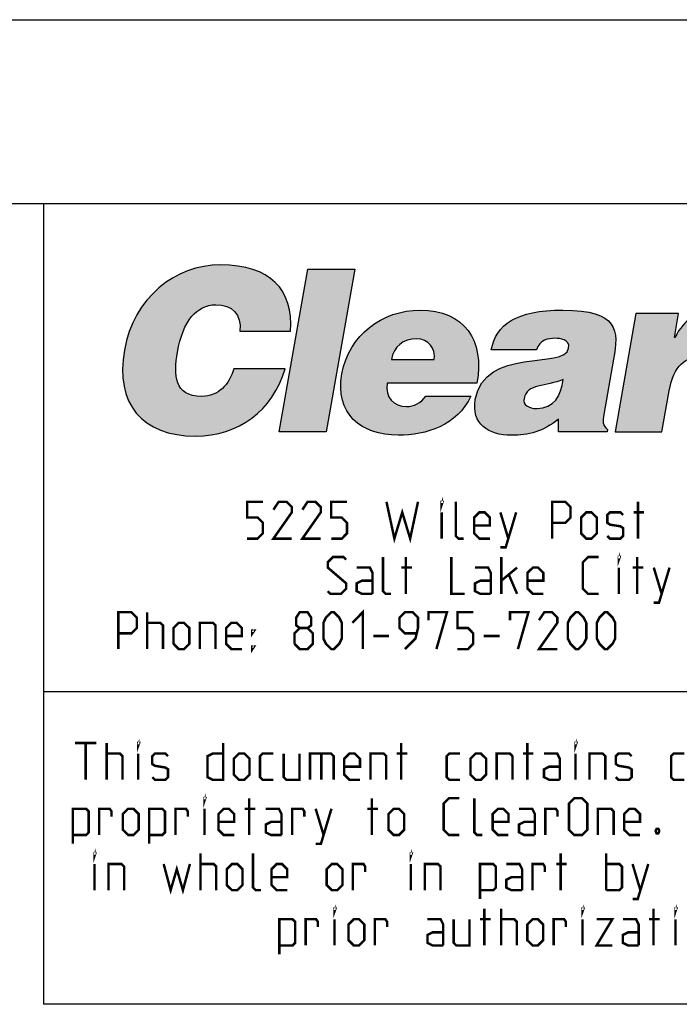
# Model space of a CAD drawing. Header units: inches. Extents: x 0 to 17, y 0 to 11.
# Tile 34 of 35: x 14.7 to 15.7, y 9.4 to 11. Entities that reach past the tile are written whole.
import ezdxf

# ---------------------------------------------------------------- set-up
doc = ezdxf.new("R2010")
doc.units = ezdxf.units.IN
doc.header["$LTSCALE"] = 0.935
doc.header["$MEASUREMENT"] = 0
doc.layers.get('0').update_dxf_attribs({"linetype": 'CONTINUOUS'})

msp = doc.modelspace()

# ---------------------------------------------------------------- hatches: boundary and pattern name
at = {"linetype": 'Continuous'}
h = msp.add_hatch(color=7, dxfattribs=at)
edge = h.paths.add_edge_path()
edge.add_spline(control_points=[(15.0203, 10.4922), (15.0226, 10.5197), (15.0081, 10.5356), (14.9808, 10.5356), (14.9503, 10.5356), (14.9273, 10.5095), (14.9183, 10.4583), (14.9117, 10.4211), (14.9136, 10.3861), (14.9578, 10.3861), (14.9858, 10.3861), (15.0025, 10.4057), (15.0102, 10.4311), (15.0102, 10.4311), (15.0938, 10.4311), (15.0938, 10.4311), (15.074, 10.3626), (15.0178, 10.3214), (14.9479, 10.3214), (14.8602, 10.3214), (14.8167, 10.3751), (14.8319, 10.4613), (14.847, 10.547), (14.9146, 10.6004), (14.9886, 10.6004), (15.0695, 10.6004), (15.1077, 10.5602), (15.1027, 10.4922), (15.1027, 10.4922), (15.0203, 10.4922), (15.0203, 10.4922)], knot_values=[0, 0, 0, 0, 1, 1, 1, 2, 2, 2, 3, 3, 3, 4, 4, 4, 5, 5, 5, 6, 6, 6, 7, 7, 7, 8, 8, 8, 9, 9, 9, 10, 10, 10, 10], degree=3, periodic=0)
h = msp.add_hatch(color=7, dxfattribs=at)
edge = h.paths.add_edge_path()
edge.add_spline(control_points=[(15.2672, 10.4465), (15.2708, 10.4671), (15.286, 10.48), (15.3088, 10.48), (15.3268, 10.48), (15.3399, 10.4642), (15.3367, 10.4465), (15.3367, 10.4465), (15.2672, 10.4465), (15.2672, 10.4465)], knot_values=[0, 0, 0, 0, 1, 1, 1, 2, 2, 2, 3, 3, 3, 3], degree=3, periodic=0)
edge = h.paths.add_edge_path()
edge.add_spline(control_points=[(15.4064, 10.4075), (15.4198, 10.4774), (15.3855, 10.5267), (15.3141, 10.5267), (15.2523, 10.5267), (15.1976, 10.4863), (15.1865, 10.423), (15.175, 10.3582), (15.2167, 10.3229), (15.2785, 10.3229), (15.3234, 10.3229), (15.3748, 10.3387), (15.3965, 10.3865), (15.3965, 10.3865), (15.3232, 10.3865), (15.3232, 10.3865), (15.3157, 10.3751), (15.3037, 10.3696), (15.2915, 10.3696), (15.2713, 10.3696), (15.2563, 10.3847), (15.2603, 10.4075), (15.2603, 10.4075), (15.4064, 10.4075), (15.4064, 10.4075)], knot_values=[0, 0, 0, 0, 1, 1, 1, 2, 2, 2, 3, 3, 3, 4, 4, 4, 5, 5, 5, 6, 6, 6, 7, 7, 7, 8, 8, 8, 8], degree=3, periodic=0)
edge = h.paths.add_edge_path()
edge.add_spline(control_points=[(15.5048, 10.3663), (15.4897, 10.3663), (15.4816, 10.3729), (15.4833, 10.3825), (15.4877, 10.4075), (15.5198, 10.4016), (15.547, 10.4138), (15.5442, 10.3872), (15.5316, 10.3663), (15.5048, 10.3663)], knot_values=[0, 0, 0, 0, 1, 1, 1, 2, 2, 2, 3, 3, 3, 3], degree=3, periodic=0)
edge = h.paths.add_edge_path()
edge.add_spline(control_points=[(15.6188, 10.3284), (15.6188, 10.3284), (15.6194, 10.3321), (15.6194, 10.3321), (15.611, 10.3401), (15.6115, 10.3457), (15.6135, 10.3567), (15.6135, 10.3567), (15.6294, 10.4469), (15.6294, 10.4469), (15.6375, 10.4929), (15.6379, 10.5267), (15.5467, 10.5267), (15.4705, 10.5267), (15.4372, 10.5028), (15.43, 10.462), (15.43, 10.462), (15.5036, 10.462), (15.5036, 10.462), (15.5084, 10.4786), (15.5231, 10.4808), (15.5338, 10.4808), (15.5419, 10.4808), (15.5585, 10.4789), (15.556, 10.4649), (15.5497, 10.4288), (15.4194, 10.4686), (15.4039, 10.381), (15.3969, 10.3409), (15.4261, 10.3229), (15.4625, 10.3229), (15.4912, 10.3229), (15.5143, 10.3287), (15.5396, 10.349), (15.5396, 10.349), (15.5396, 10.3284), (15.5396, 10.3284), (15.5396, 10.3284), (15.6188, 10.3284), (15.6188, 10.3284)], knot_values=[0, 0, 0, 0, 1, 1, 1, 2, 2, 2, 3, 3, 3, 4, 4, 4, 5, 5, 5, 6, 6, 6, 7, 7, 7, 8, 8, 8, 9, 9, 9, 10, 10, 10, 11, 11, 11, 12, 12, 12, 13, 13, 13, 13], degree=3, periodic=0)
edge = h.paths.add_edge_path()
edge.add_spline(control_points=[(15.6657, 10.5212), (15.6657, 10.5212), (15.7353, 10.5212), (15.7353, 10.5212), (15.7353, 10.5212), (15.7284, 10.4822), (15.7284, 10.4822), (15.7284, 10.4822), (15.7291, 10.4822), (15.7291, 10.4822), (15.7451, 10.5124), (15.7664, 10.5267), (15.7962, 10.5267), (15.7995, 10.5267), (15.8027, 10.526), (15.8059, 10.5257), (15.8059, 10.5257), (15.7925, 10.4491), (15.7925, 10.4491), (15.7874, 10.4498), (15.7821, 10.4513), (15.777, 10.4513), (15.7458, 10.4513), (15.7273, 10.4366), (15.72, 10.395), (15.72, 10.395), (15.7082, 10.3284), (15.7082, 10.3284), (15.7082, 10.3284), (15.6317, 10.3284), (15.6317, 10.3284), (15.6317, 10.3284), (15.6657, 10.5212), (15.6657, 10.5212)], knot_values=[0, 0, 0, 0, 1, 1, 1, 2, 2, 2, 3, 3, 3, 4, 4, 4, 5, 5, 5, 6, 6, 6, 7, 7, 7, 8, 8, 8, 9, 9, 9, 10, 10, 10, 11, 11, 11, 11], degree=3, periodic=0)
edge = h.paths.add_edge_path()
edge.add_spline(control_points=[(15.9605, 10.5356), (15.999, 10.5367), (16.007, 10.4984), (16.0007, 10.4623), (15.9929, 10.4185), (15.9724, 10.3861), (15.935, 10.3861), (15.8934, 10.3861), (15.8906, 10.4285), (15.8965, 10.4623), (15.9024, 10.4958), (15.9212, 10.5356), (15.9605, 10.5356)], knot_values=[0, 0, 0, 0, 1, 1, 1, 2, 2, 2, 3, 3, 3, 4, 4, 4, 4], degree=3, periodic=0)
edge = h.paths.add_edge_path()
edge.add_spline(control_points=[(15.9727, 10.6004), (15.8903, 10.6004), (15.8244, 10.5463), (15.8098, 10.4631), (15.7939, 10.3729), (15.8404, 10.3214), (15.9235, 10.3214), (16.0019, 10.3214), (16.0716, 10.3722), (16.0875, 10.4623), (16.0998, 10.5323), (16.0673, 10.6004), (15.9727, 10.6004)], knot_values=[0, 0, 0, 0, 1, 1, 1, 2, 2, 2, 3, 3, 3, 4, 4, 4, 4], degree=3, periodic=0)
edge = h.paths.add_edge_path()
edge.add_spline(control_points=[(16.1115, 10.5212), (16.1115, 10.5212), (16.1814, 10.5212), (16.1814, 10.5212), (16.1814, 10.5212), (16.1761, 10.491), (16.1761, 10.491), (16.1975, 10.5142), (16.2185, 10.5267), (16.2475, 10.5267), (16.2983, 10.5267), (16.317, 10.497), (16.3077, 10.4439), (16.3077, 10.4439), (16.2873, 10.3284), (16.2873, 10.3284), (16.2873, 10.3284), (16.2107, 10.3284), (16.2107, 10.3284), (16.2107, 10.3284), (16.2287, 10.4303), (16.2287, 10.4303), (16.2321, 10.4495), (16.2299, 10.4664), (16.2082, 10.4664), (16.1847, 10.4664), (16.1757, 10.4513), (16.1714, 10.4267), (16.1714, 10.4267), (16.154, 10.3284), (16.154, 10.3284), (16.154, 10.3284), (16.0775, 10.3284), (16.0775, 10.3284), (16.0775, 10.3284), (16.1115, 10.5212), (16.1115, 10.5212)], knot_values=[0, 0, 0, 0, 1, 1, 1, 2, 2, 2, 3, 3, 3, 4, 4, 4, 5, 5, 5, 6, 6, 6, 7, 7, 7, 8, 8, 8, 9, 9, 9, 10, 10, 10, 11, 11, 11, 12, 12, 12, 12], degree=3, periodic=0)
edge = h.paths.add_edge_path()
edge.add_spline(control_points=[(16.3957, 10.4465), (16.3993, 10.4671), (16.4145, 10.48), (16.4373, 10.48), (16.4553, 10.48), (16.4684, 10.4642), (16.4653, 10.4465), (16.4653, 10.4465), (16.3957, 10.4465), (16.3957, 10.4465)], knot_values=[0, 0, 0, 0, 1, 1, 1, 2, 2, 2, 3, 3, 3, 3], degree=3, periodic=0)
edge = h.paths.add_edge_path()
edge.add_spline(control_points=[(16.5349, 10.4075), (16.5484, 10.4774), (16.514, 10.5267), (16.4426, 10.5267), (16.3808, 10.5267), (16.3262, 10.4863), (16.315, 10.423), (16.3036, 10.3582), (16.3452, 10.3229), (16.407, 10.3229), (16.452, 10.3229), (16.5033, 10.3387), (16.525, 10.3865), (16.525, 10.3865), (16.4518, 10.3865), (16.4518, 10.3865), (16.4443, 10.3751), (16.4322, 10.3696), (16.4201, 10.3696), (16.3998, 10.3696), (16.3848, 10.3847), (16.3888, 10.4075), (16.3888, 10.4075), (16.5349, 10.4075), (16.5349, 10.4075)], knot_values=[0, 0, 0, 0, 1, 1, 1, 2, 2, 2, 3, 3, 3, 4, 4, 4, 5, 5, 5, 6, 6, 6, 7, 7, 7, 8, 8, 8, 8], degree=3, periodic=0)
h.paths.add_polyline_path([(15.0841, 10.3284), (15.1308, 10.5934), (15.2074, 10.5934), (15.1607, 10.3284)])

# ---------------------------------------------------------------- linework, layer by layer
at = {"color": 7, "linetype": 'Continuous'}
for p, q in [((0, 11), (17, 11)), ((16.7, 10.7), (0.3, 10.7)), ((14.7, 10.7), (14.7, 9.3955)), ((15.0841, 10.3284), (15.1308, 10.5934)), ((15.1308, 10.5934), (15.2074, 10.5934)), ((15.2074, 10.5934), (15.1607, 10.3284)), ((15.1607, 10.3284), (15.0841, 10.3284)), ((14.6993, 9.9053), (16.6999, 9.9053)), ((16.7, 9.3955), (14.7, 9.3955))]:
    msp.add_line(p, q, dxfattribs=at)
at = {"color": 7, "linetype": 'Continuous', "const_width": 0.004}
for points in [[(15.032, 10.1544), (15.0491, 10.1544), (15.0577, 10.163), (15.0577, 10.1801), (15.0491, 10.1887), (15.032, 10.1887), (15.032, 10.2144), (15.0577, 10.2144)], [(15.1048, 10.1544), (15.0748, 10.1544), (15.1048, 10.1972), (15.1048, 10.2058), (15.0963, 10.2144), (15.0834, 10.2144), (15.0748, 10.2015)], [(15.152, 10.1544), (15.122, 10.1544), (15.152, 10.1972), (15.152, 10.2058), (15.1434, 10.2144), (15.1305, 10.2144), (15.122, 10.2015)], [(15.1691, 10.1544), (15.1863, 10.1544), (15.1948, 10.163), (15.1948, 10.1801), (15.1863, 10.1887), (15.1691, 10.1887), (15.1691, 10.2144), (15.1948, 10.2144)], [(15.2591, 10.2144), (15.272, 10.1544), (15.2848, 10.1972), (15.2977, 10.1544), (15.3105, 10.2144)], [(15.3491, 10.2101), (15.3491, 10.2144), (15.3505, 10.2144), (15.3491, 10.2101)], [(15.3848, 10.1544), (15.3763, 10.1544), (15.372, 10.1587), (15.372, 10.2144)], [(15.5291, 10.1544), (15.5291, 10.2144), (15.5505, 10.2144), (15.5591, 10.2058), (15.5591, 10.1887), (15.5505, 10.1801), (15.5291, 10.1801)], [(15.6691, 10.1544), (15.6691, 10.2144)], [(15.3491, 10.1544), (15.3491, 10.1972)], [(15.4277, 10.1544), (15.4105, 10.1544), (15.402, 10.163), (15.402, 10.1887), (15.4105, 10.1972), (15.4191, 10.1972), (15.4277, 10.1887), (15.4277, 10.1758), (15.402, 10.1758)], [(15.4448, 10.1401), (15.4534, 10.1401), (15.4705, 10.1972)], [(15.4448, 10.1972), (15.4577, 10.1544)], [(15.5763, 10.163), (15.5763, 10.1887), (15.5848, 10.1972), (15.5934, 10.1972), (15.602, 10.1887), (15.602, 10.163), (15.5934, 10.1544), (15.5848, 10.1544), (15.5763, 10.163)], [(15.6191, 10.1587), (15.6234, 10.1544), (15.6405, 10.1544), (15.6448, 10.1587), (15.6448, 10.1715), (15.6405, 10.1744), (15.6234, 10.1772), (15.6191, 10.1801), (15.6191, 10.193), (15.6234, 10.1972), (15.6405, 10.1972), (15.6448, 10.193)], [(15.662, 10.1972), (15.6791, 10.1972)], [(15.1634, 10.0687), (15.1677, 10.0644), (15.1848, 10.0644), (15.1934, 10.073), (15.1934, 10.0815), (15.1634, 10.1072), (15.1634, 10.1158), (15.172, 10.1244), (15.1891, 10.1244), (15.1934, 10.1201)], [(15.2663, 10.0644), (15.2577, 10.0644), (15.2534, 10.0687), (15.2534, 10.1244)], [(15.2905, 10.0644), (15.2905, 10.1244)], [(15.3648, 10.1244), (15.3648, 10.0644), (15.3863, 10.0644)], [(15.4463, 10.0644), (15.4463, 10.1244)], [(15.6048, 10.0644), (15.5877, 10.0644), (15.5791, 10.073), (15.5791, 10.1158), (15.5877, 10.1244), (15.6048, 10.1244)], [(15.6377, 10.1201), (15.6377, 10.1244), (15.6391, 10.1244), (15.6377, 10.1201)], [(15.6677, 10.0644), (15.6677, 10.1244)], [(15.2363, 10.0644), (15.2363, 10.0987), (15.232, 10.1072), (15.2105, 10.1072)], [(15.2834, 10.1072), (15.3005, 10.1072)], [(15.4291, 10.0644), (15.4291, 10.0987), (15.4248, 10.1072), (15.4034, 10.1072)], [(15.4463, 10.0858), (15.472, 10.1072)], [(15.5148, 10.0644), (15.4977, 10.0644), (15.4891, 10.073), (15.4891, 10.0987), (15.4977, 10.1072), (15.5063, 10.1072), (15.5148, 10.0987), (15.5148, 10.0858), (15.4891, 10.0858)], [(15.6377, 10.0644), (15.6377, 10.1072)], [(15.6605, 10.1072), (15.6777, 10.1072)], [(15.6948, 10.0501), (15.7034, 10.0501), (15.7205, 10.1072)], [(15.6948, 10.1072), (15.7077, 10.0644)], [(15.4591, 10.0944), (15.472, 10.0644)], [(15.2363, 10.0644), (15.2191, 10.0644), (15.2105, 10.0687), (15.2105, 10.0815), (15.2191, 10.0858), (15.2363, 10.0858)], [(15.4291, 10.0644), (15.412, 10.0644), (15.4034, 10.0687), (15.4034, 10.0815), (15.412, 10.0858), (15.4291, 10.0858)], [(14.822, 9.9744), (14.822, 10.0344), (14.8434, 10.0344), (14.852, 10.0258), (14.852, 10.0087), (14.8434, 10.0001), (14.822, 10.0001)], [(14.8691, 9.9744), (14.8691, 10.0344)], [(15.1177, 10.0087), (15.112, 10.013), (15.112, 10.0258), (15.1177, 10.0344), (15.1305, 10.0344), (15.1363, 10.0258), (15.1363, 10.013), (15.1305, 10.0087), (15.1391, 10.0001), (15.1391, 9.983), (15.1305, 9.9744), (15.1177, 9.9744), (15.1091, 9.983)], [(15.1563, 9.9915), (15.1563, 10.0172), (15.1605, 10.0258), (15.1691, 10.0344), (15.1734, 10.0344), (15.182, 10.0258), (15.1863, 10.0172), (15.1863, 9.9915), (15.182, 9.983), (15.1734, 9.9744), (15.1691, 9.9744), (15.1605, 9.983), (15.1563, 9.9915)], [(15.2034, 10.0172), (15.2205, 10.0344), (15.2205, 9.9744)], [(15.2891, 9.9744), (15.3063, 9.9915), (15.3105, 10.0087), (15.3105, 10.0258), (15.302, 10.0344), (15.2891, 10.0344), (15.2805, 10.0258), (15.2805, 10.0087), (15.2891, 10.0001), (15.3077, 10.0001)], [(15.3277, 10.0215), (15.3277, 10.0344), (15.3577, 10.0344), (15.3405, 9.9744)], [(15.3748, 9.9744), (15.392, 9.9744), (15.4005, 9.983), (15.4005, 10.0001), (15.392, 10.0087), (15.3748, 10.0087), (15.3748, 10.0344), (15.4005, 10.0344)], [(15.4605, 10.0215), (15.4605, 10.0344), (15.4905, 10.0344), (15.4734, 9.9744)], [(15.5377, 9.9744), (15.5077, 9.9744), (15.5377, 10.0172), (15.5377, 10.0258), (15.5291, 10.0344), (15.5163, 10.0344), (15.5077, 10.0215)], [(15.5548, 9.9915), (15.5548, 10.0172), (15.5591, 10.0258), (15.5677, 10.0344), (15.572, 10.0344), (15.5805, 10.0258), (15.5848, 10.0172), (15.5848, 9.9915), (15.5805, 9.983), (15.572, 9.9744), (15.5677, 9.9744), (15.5591, 9.983), (15.5548, 9.9915)], [(15.602, 9.9915), (15.602, 10.0172), (15.6063, 10.0258), (15.6148, 10.0344), (15.6191, 10.0344), (15.6277, 10.0258), (15.632, 10.0172), (15.632, 9.9915), (15.6277, 9.983), (15.6191, 9.9744), (15.6148, 9.9744), (15.6063, 9.983), (15.602, 9.9915)], [(14.8691, 10.0172), (14.8905, 10.0172), (14.8948, 10.013), (14.8948, 9.9744)], [(14.912, 9.983), (14.912, 10.0087), (14.9205, 10.0172), (14.9291, 10.0172), (14.9377, 10.0087), (14.9377, 9.983), (14.9291, 9.9744), (14.9205, 9.9744), (14.912, 9.983)], [(14.9548, 9.9744), (14.9548, 10.0172), (14.9763, 10.0172), (14.9805, 10.013), (14.9805, 9.9744)], [(15.0234, 9.9744), (15.0063, 9.9744), (14.9977, 9.983), (14.9977, 10.0087), (15.0063, 10.0172), (15.0148, 10.0172), (15.0234, 10.0087), (15.0234, 9.9958), (14.9977, 9.9958)], [(15.0405, 10.0001), (15.0405, 10.0044), (15.0434, 10.0044), (15.0405, 10.0001)], [(15.1091, 9.983), (15.1091, 10.0001), (15.1177, 10.0087), (15.1305, 10.0087)], [(15.2377, 9.9958), (15.2634, 9.9958)], [(15.4177, 9.9958), (15.4434, 9.9958)], [(15.0405, 9.9744), (15.0405, 9.9787), (15.0434, 9.9787), (15.0405, 9.9744)], [(14.7516, 9.8214), (14.7859, 9.8214)], [(14.7687, 9.7614), (14.7687, 9.8214)], [(14.803, 9.7614), (14.803, 9.8214)], [(14.8544, 9.8171), (14.8544, 9.8214), (14.8559, 9.8214), (14.8544, 9.8171)], [(14.993, 9.8214), (14.993, 9.7614), (14.9759, 9.7614), (14.9673, 9.7657), (14.9673, 9.7999), (14.9759, 9.8042), (14.993, 9.8042)], [(15.283, 9.7614), (15.283, 9.8214)], [(15.4887, 9.7614), (15.4887, 9.8214)], [(15.5673, 9.8171), (15.5673, 9.8214), (15.5687, 9.8214), (15.5673, 9.8171)], [(14.803, 9.8042), (14.8244, 9.8042), (14.8287, 9.7999), (14.8287, 9.7614)], [(14.8544, 9.7614), (14.8544, 9.8042)], [(14.8773, 9.7657), (14.8816, 9.7614), (14.8987, 9.7614), (14.903, 9.7657), (14.903, 9.7785), (14.8987, 9.7814), (14.8816, 9.7842), (14.8773, 9.7871), (14.8773, 9.7999), (14.8816, 9.8042), (14.8987, 9.8042), (14.903, 9.7999)], [(15.0102, 9.7699), (15.0102, 9.7957), (15.0187, 9.8042), (15.0273, 9.8042), (15.0359, 9.7957), (15.0359, 9.7699), (15.0273, 9.7614), (15.0187, 9.7614), (15.0102, 9.7699)], [(15.0744, 9.7614), (15.0573, 9.7614), (15.053, 9.7657), (15.053, 9.7999), (15.0573, 9.8042), (15.0744, 9.8042)], [(15.0916, 9.8042), (15.0916, 9.7657), (15.0959, 9.7614), (15.1173, 9.7614), (15.1173, 9.8042)], [(15.1344, 9.7614), (15.1344, 9.8042), (15.1687, 9.8042), (15.173, 9.7999), (15.173, 9.7614)], [(15.153, 9.8042), (15.153, 9.7614)], [(15.2159, 9.7614), (15.1987, 9.7614), (15.1902, 9.7699), (15.1902, 9.7957), (15.1987, 9.8042), (15.2073, 9.8042), (15.2159, 9.7957), (15.2159, 9.7828), (15.1902, 9.7828)], [(15.233, 9.7614), (15.233, 9.8042), (15.2544, 9.8042), (15.2587, 9.7999), (15.2587, 9.7614)], [(15.2759, 9.8042), (15.293, 9.8042)], [(15.3787, 9.7614), (15.3616, 9.7614), (15.3573, 9.7657), (15.3573, 9.7999), (15.3616, 9.8042), (15.3787, 9.8042)], [(15.3959, 9.7699), (15.3959, 9.7957), (15.4044, 9.8042), (15.413, 9.8042), (15.4216, 9.7957), (15.4216, 9.7699), (15.413, 9.7614), (15.4044, 9.7614), (15.3959, 9.7699)], [(15.4387, 9.7614), (15.4387, 9.8042), (15.4602, 9.8042), (15.4644, 9.7999), (15.4644, 9.7614)], [(15.4816, 9.8042), (15.4987, 9.8042)], [(15.5416, 9.7614), (15.5416, 9.7957), (15.5373, 9.8042), (15.5159, 9.8042)], [(15.5673, 9.7614), (15.5673, 9.8042)], [(15.5902, 9.7614), (15.5902, 9.8042), (15.6116, 9.8042), (15.6159, 9.7999), (15.6159, 9.7614)], [(15.633, 9.7657), (15.6373, 9.7614), (15.6544, 9.7614), (15.6587, 9.7657), (15.6587, 9.7785), (15.6544, 9.7814), (15.6373, 9.7842), (15.633, 9.7871), (15.633, 9.7999), (15.6373, 9.8042), (15.6544, 9.8042), (15.6587, 9.7999)], [(15.7444, 9.7614), (15.7273, 9.7614), (15.723, 9.7657), (15.723, 9.7999), (15.7273, 9.8042), (15.7444, 9.8042)], [(15.5416, 9.7614), (15.5244, 9.7614), (15.5159, 9.7657), (15.5159, 9.7785), (15.5244, 9.7828), (15.5416, 9.7828)], [(14.9623, 9.7271), (14.9623, 9.7314), (14.9637, 9.7314), (14.9623, 9.7271)], [(15.0352, 9.6714), (15.0352, 9.7314)], [(15.2352, 9.6714), (15.2352, 9.7314)], [(15.378, 9.6714), (15.3609, 9.6714), (15.3523, 9.6799), (15.3523, 9.7228), (15.3609, 9.7314), (15.378, 9.7314)], [(15.4152, 9.6714), (15.4066, 9.6714), (15.4023, 9.6757), (15.4023, 9.7314)], [(15.5566, 9.6799), (15.5566, 9.7228), (15.5652, 9.7314), (15.578, 9.7314), (15.5866, 9.7228), (15.5866, 9.6799), (15.578, 9.6714), (15.5652, 9.6714), (15.5566, 9.6799)], [(14.748, 9.6571), (14.748, 9.7142), (14.7694, 9.7142), (14.7737, 9.7099), (14.7737, 9.6757), (14.7694, 9.6714), (14.748, 9.6714)], [(14.7909, 9.6714), (14.7909, 9.7142), (14.808, 9.7142), (14.8109, 9.7099), (14.8109, 9.7014)], [(14.8294, 9.6799), (14.8294, 9.7057), (14.838, 9.7142), (14.8466, 9.7142), (14.8552, 9.7057), (14.8552, 9.6799), (14.8466, 9.6714), (14.838, 9.6714), (14.8294, 9.6799)], [(14.8723, 9.6571), (14.8723, 9.7142), (14.8937, 9.7142), (14.898, 9.7099), (14.898, 9.6757), (14.8937, 9.6714), (14.8723, 9.6714)], [(14.9152, 9.6714), (14.9152, 9.7142), (14.9323, 9.7142), (14.9352, 9.7099), (14.9352, 9.7014)], [(14.9623, 9.6714), (14.9623, 9.7142)], [(15.0109, 9.6714), (14.9937, 9.6714), (14.9852, 9.6799), (14.9852, 9.7057), (14.9937, 9.7142), (15.0023, 9.7142), (15.0109, 9.7057), (15.0109, 9.6928), (14.9852, 9.6928)], [(15.028, 9.7142), (15.0452, 9.7142)], [(15.088, 9.6714), (15.088, 9.7057), (15.0837, 9.7142), (15.0623, 9.7142)], [(15.1052, 9.6714), (15.1052, 9.7142), (15.1223, 9.7142), (15.1252, 9.7099), (15.1252, 9.7014)], [(15.1437, 9.6571), (15.1523, 9.6571), (15.1694, 9.7142)], [(15.1437, 9.7142), (15.1566, 9.6714)], [(15.228, 9.7142), (15.2452, 9.7142)], [(15.2623, 9.6799), (15.2623, 9.7057), (15.2709, 9.7142), (15.2794, 9.7142), (15.288, 9.7057), (15.288, 9.6799), (15.2794, 9.6714), (15.2709, 9.6714), (15.2623, 9.6799)], [(15.458, 9.6714), (15.4409, 9.6714), (15.4323, 9.6799), (15.4323, 9.7057), (15.4409, 9.7142), (15.4494, 9.7142), (15.458, 9.7057), (15.458, 9.6928), (15.4323, 9.6928)], [(15.5009, 9.6714), (15.5009, 9.7057), (15.4966, 9.7142), (15.4752, 9.7142)], [(15.518, 9.6714), (15.518, 9.7142), (15.5352, 9.7142), (15.538, 9.7099), (15.538, 9.7014)], [(15.6037, 9.6714), (15.6037, 9.7142), (15.6252, 9.7142), (15.6294, 9.7099), (15.6294, 9.6714)], [(15.6723, 9.6714), (15.6552, 9.6714), (15.6466, 9.6799), (15.6466, 9.7057), (15.6552, 9.7142), (15.6637, 9.7142), (15.6723, 9.7057), (15.6723, 9.6928), (15.6466, 9.6928)], [(15.088, 9.6714), (15.0709, 9.6714), (15.0623, 9.6757), (15.0623, 9.6885), (15.0709, 9.6928), (15.088, 9.6928)], [(15.5009, 9.6714), (15.4837, 9.6714), (15.4752, 9.6757), (15.4752, 9.6885), (15.4837, 9.6928), (15.5009, 9.6928)], [(15.7023, 9.6814), (15.7037, 9.6785), (15.7037, 9.6771), (15.7023, 9.6742), (15.6994, 9.6742), (15.698, 9.6771), (15.698, 9.6785), (15.6994, 9.6814), (15.7023, 9.6814)], [(14.783, 9.6371), (14.783, 9.6414), (14.7844, 9.6414), (14.783, 9.6371)], [(14.9559, 9.5814), (14.9559, 9.6414)], [(15.0544, 9.5814), (15.0459, 9.5814), (15.0416, 9.5857), (15.0416, 9.6414)], [(15.2987, 9.6371), (15.2987, 9.6414), (15.3002, 9.6414), (15.2987, 9.6371)], [(15.543, 9.5814), (15.543, 9.6414)], [(15.6173, 9.5814), (15.6173, 9.6414)], [(14.783, 9.5814), (14.783, 9.6242)], [(14.8059, 9.5814), (14.8059, 9.6242), (14.8273, 9.6242), (14.8316, 9.6199), (14.8316, 9.5814)], [(14.8959, 9.6242), (14.9073, 9.5814), (14.9173, 9.6157), (14.9273, 9.5814), (14.9387, 9.6242)], [(14.9559, 9.6242), (14.9773, 9.6242), (14.9816, 9.6199), (14.9816, 9.5814)], [(14.9987, 9.5899), (14.9987, 9.6157), (15.0073, 9.6242), (15.0159, 9.6242), (15.0244, 9.6157), (15.0244, 9.5899), (15.0159, 9.5814), (15.0073, 9.5814), (14.9987, 9.5899)], [(15.0973, 9.5814), (15.0802, 9.5814), (15.0716, 9.5899), (15.0716, 9.6157), (15.0802, 9.6242), (15.0887, 9.6242), (15.0973, 9.6157), (15.0973, 9.6028), (15.0716, 9.6028)], [(15.1616, 9.5899), (15.1616, 9.6157), (15.1702, 9.6242), (15.1787, 9.6242), (15.1873, 9.6157), (15.1873, 9.5899), (15.1787, 9.5814), (15.1702, 9.5814), (15.1616, 9.5899)], [(15.2044, 9.5814), (15.2044, 9.6242), (15.2216, 9.6242), (15.2244, 9.6199), (15.2244, 9.6114)], [(15.2987, 9.5814), (15.2987, 9.6242)], [(15.3216, 9.5814), (15.3216, 9.6242), (15.343, 9.6242), (15.3473, 9.6199), (15.3473, 9.5814)], [(15.4116, 9.5671), (15.4116, 9.6242), (15.433, 9.6242), (15.4373, 9.6199), (15.4373, 9.5857), (15.433, 9.5814), (15.4116, 9.5814)], [(15.4802, 9.5814), (15.4802, 9.6157), (15.4759, 9.6242), (15.4544, 9.6242)], [(15.4973, 9.5814), (15.4973, 9.6242), (15.5144, 9.6242), (15.5173, 9.6199), (15.5173, 9.6114)], [(15.5359, 9.6242), (15.553, 9.6242)], [(15.6173, 9.6242), (15.6387, 9.6242), (15.643, 9.6199), (15.643, 9.5857), (15.6387, 9.5814), (15.6173, 9.5814)], [(15.6602, 9.5671), (15.6687, 9.5671), (15.6859, 9.6242)], [(15.6602, 9.6242), (15.673, 9.5814)], [(15.4802, 9.5814), (15.463, 9.5814), (15.4544, 9.5857), (15.4544, 9.5985), (15.463, 9.6028), (15.4802, 9.6028)], [(15.1744, 9.5471), (15.1744, 9.5514), (15.1759, 9.5514), (15.1744, 9.5471)], [(15.4187, 9.4914), (15.4187, 9.5514)], [(15.4459, 9.4914), (15.4459, 9.5514)], [(15.5787, 9.5471), (15.5787, 9.5514), (15.5802, 9.5514), (15.5787, 9.5471)], [(15.6944, 9.4914), (15.6944, 9.5514)], [(15.7302, 9.5471), (15.7302, 9.5514), (15.7316, 9.5514), (15.7302, 9.5471)], [(15.0844, 9.4771), (15.0844, 9.5342), (15.1059, 9.5342), (15.1102, 9.5299), (15.1102, 9.4957), (15.1059, 9.4914), (15.0844, 9.4914)], [(15.1273, 9.4914), (15.1273, 9.5342), (15.1444, 9.5342), (15.1473, 9.5299), (15.1473, 9.5214)], [(15.1744, 9.4914), (15.1744, 9.5342)], [(15.1973, 9.4999), (15.1973, 9.5257), (15.2059, 9.5342), (15.2144, 9.5342), (15.223, 9.5257), (15.223, 9.4999), (15.2144, 9.4914), (15.2059, 9.4914), (15.1973, 9.4999)], [(15.2402, 9.4914), (15.2402, 9.5342), (15.2573, 9.5342), (15.2602, 9.5299), (15.2602, 9.5214)], [(15.3516, 9.4914), (15.3516, 9.5257), (15.3473, 9.5342), (15.3259, 9.5342)], [(15.3687, 9.5342), (15.3687, 9.4957), (15.373, 9.4914), (15.3944, 9.4914), (15.3944, 9.5342)], [(15.4116, 9.5342), (15.4287, 9.5342)], [(15.4459, 9.5342), (15.4673, 9.5342), (15.4716, 9.5299), (15.4716, 9.4914)], [(15.4887, 9.4999), (15.4887, 9.5257), (15.4973, 9.5342), (15.5059, 9.5342), (15.5144, 9.5257), (15.5144, 9.4999), (15.5059, 9.4914), (15.4973, 9.4914), (15.4887, 9.4999)], [(15.5316, 9.4914), (15.5316, 9.5342), (15.5487, 9.5342), (15.5516, 9.5299), (15.5516, 9.5214)], [(15.5787, 9.4914), (15.5787, 9.5342)], [(15.6016, 9.5342), (15.6273, 9.5342), (15.6016, 9.4914), (15.6273, 9.4914)], [(15.6702, 9.4914), (15.6702, 9.5257), (15.6659, 9.5342), (15.6444, 9.5342)], [(15.6873, 9.5342), (15.7044, 9.5342)], [(15.7302, 9.4914), (15.7302, 9.5342)], [(15.3516, 9.4914), (15.3344, 9.4914), (15.3259, 9.4957), (15.3259, 9.5085), (15.3344, 9.5128), (15.3516, 9.5128)], [(15.6702, 9.4914), (15.653, 9.4914), (15.6444, 9.4957), (15.6444, 9.5085), (15.653, 9.5128), (15.6702, 9.5128)]]:
    msp.add_lwpolyline(points, dxfattribs=at)
at = {"color": 7, "linetype": 'Continuous'}
for points, knots in [([(15.0203, 10.4922), (15.0226, 10.5197), (15.0081, 10.5356), (14.9808, 10.5356), (14.9503, 10.5356), (14.9273, 10.5095), (14.9183, 10.4583), (14.9117, 10.4211), (14.9136, 10.3861), (14.9578, 10.3861), (14.9858, 10.3861), (15.0025, 10.4057), (15.0102, 10.4311), (15.0102, 10.4311), (15.0938, 10.4311), (15.0938, 10.4311), (15.074, 10.3626), (15.0178, 10.3214), (14.9479, 10.3214), (14.8602, 10.3214), (14.8167, 10.3751), (14.8319, 10.4613), (14.847, 10.547), (14.9146, 10.6004), (14.9886, 10.6004), (15.0695, 10.6004), (15.1077, 10.5602), (15.1027, 10.4922), (15.1027, 10.4922), (15.0203, 10.4922), (15.0203, 10.4922)], [0, 0, 0, 0, 1, 1, 1, 2, 2, 2, 3, 3, 3, 4, 4, 4, 5, 5, 5, 6, 6, 6, 7, 7, 7, 8, 8, 8, 9, 9, 9, 10, 10, 10, 10]), ([(15.4064, 10.4075), (15.4198, 10.4774), (15.3855, 10.5267), (15.3141, 10.5267), (15.2523, 10.5267), (15.1976, 10.4863), (15.1865, 10.423), (15.175, 10.3582), (15.2167, 10.3229), (15.2785, 10.3229), (15.3234, 10.3229), (15.3748, 10.3387), (15.3965, 10.3865), (15.3965, 10.3865), (15.3232, 10.3865), (15.3232, 10.3865), (15.3157, 10.3751), (15.3037, 10.3696), (15.2915, 10.3696), (15.2713, 10.3696), (15.2563, 10.3847), (15.2603, 10.4075), (15.2603, 10.4075), (15.4064, 10.4075), (15.4064, 10.4075)], [0, 0, 0, 0, 1, 1, 1, 2, 2, 2, 3, 3, 3, 4, 4, 4, 5, 5, 5, 6, 6, 6, 7, 7, 7, 8, 8, 8, 8]), ([(15.6188, 10.3284), (15.6188, 10.3284), (15.6194, 10.3321), (15.6194, 10.3321), (15.611, 10.3401), (15.6115, 10.3457), (15.6135, 10.3567), (15.6135, 10.3567), (15.6294, 10.4469), (15.6294, 10.4469), (15.6375, 10.4929), (15.6379, 10.5267), (15.5467, 10.5267), (15.4705, 10.5267), (15.4372, 10.5028), (15.43, 10.462), (15.43, 10.462), (15.5036, 10.462), (15.5036, 10.462), (15.5084, 10.4786), (15.5231, 10.4808), (15.5338, 10.4808), (15.5419, 10.4808), (15.5585, 10.4789), (15.556, 10.4649), (15.5497, 10.4288), (15.4194, 10.4686), (15.4039, 10.381), (15.3969, 10.3409), (15.4261, 10.3229), (15.4625, 10.3229), (15.4912, 10.3229), (15.5143, 10.3287), (15.5396, 10.349), (15.5396, 10.349), (15.5396, 10.3284), (15.5396, 10.3284), (15.5396, 10.3284), (15.6188, 10.3284), (15.6188, 10.3284)], [0, 0, 0, 0, 1, 1, 1, 2, 2, 2, 3, 3, 3, 4, 4, 4, 5, 5, 5, 6, 6, 6, 7, 7, 7, 8, 8, 8, 9, 9, 9, 10, 10, 10, 11, 11, 11, 12, 12, 12, 13, 13, 13, 13]), ([(15.6657, 10.5212), (15.6657, 10.5212), (15.7353, 10.5212), (15.7353, 10.5212), (15.7353, 10.5212), (15.7284, 10.4822), (15.7284, 10.4822), (15.7284, 10.4822), (15.7291, 10.4822), (15.7291, 10.4822), (15.7451, 10.5124), (15.7664, 10.5267), (15.7962, 10.5267), (15.7995, 10.5267), (15.8027, 10.526), (15.8059, 10.5257), (15.8059, 10.5257), (15.7925, 10.4491), (15.7925, 10.4491), (15.7874, 10.4498), (15.7821, 10.4513), (15.777, 10.4513), (15.7458, 10.4513), (15.7273, 10.4366), (15.72, 10.395), (15.72, 10.395), (15.7082, 10.3284), (15.7082, 10.3284), (15.7082, 10.3284), (15.6317, 10.3284), (15.6317, 10.3284), (15.6317, 10.3284), (15.6657, 10.5212), (15.6657, 10.5212)], [0, 0, 0, 0, 1, 1, 1, 2, 2, 2, 3, 3, 3, 4, 4, 4, 5, 5, 5, 6, 6, 6, 7, 7, 7, 8, 8, 8, 9, 9, 9, 10, 10, 10, 11, 11, 11, 11]), ([(15.2672, 10.4465), (15.2708, 10.4671), (15.286, 10.48), (15.3088, 10.48), (15.3268, 10.48), (15.3399, 10.4642), (15.3367, 10.4465), (15.3367, 10.4465), (15.2672, 10.4465), (15.2672, 10.4465)], [0, 0, 0, 0, 1, 1, 1, 2, 2, 2, 3, 3, 3, 3]), ([(15.5048, 10.3663), (15.4897, 10.3663), (15.4816, 10.3729), (15.4833, 10.3825), (15.4877, 10.4075), (15.5198, 10.4016), (15.547, 10.4138), (15.5442, 10.3872), (15.5316, 10.3663), (15.5048, 10.3663)], [0, 0, 0, 0, 1, 1, 1, 2, 2, 2, 3, 3, 3, 3])]:
    msp.add_open_spline(points, degree=3, knots=knots, dxfattribs=at)

doc.saveas('drawing.dxf')
